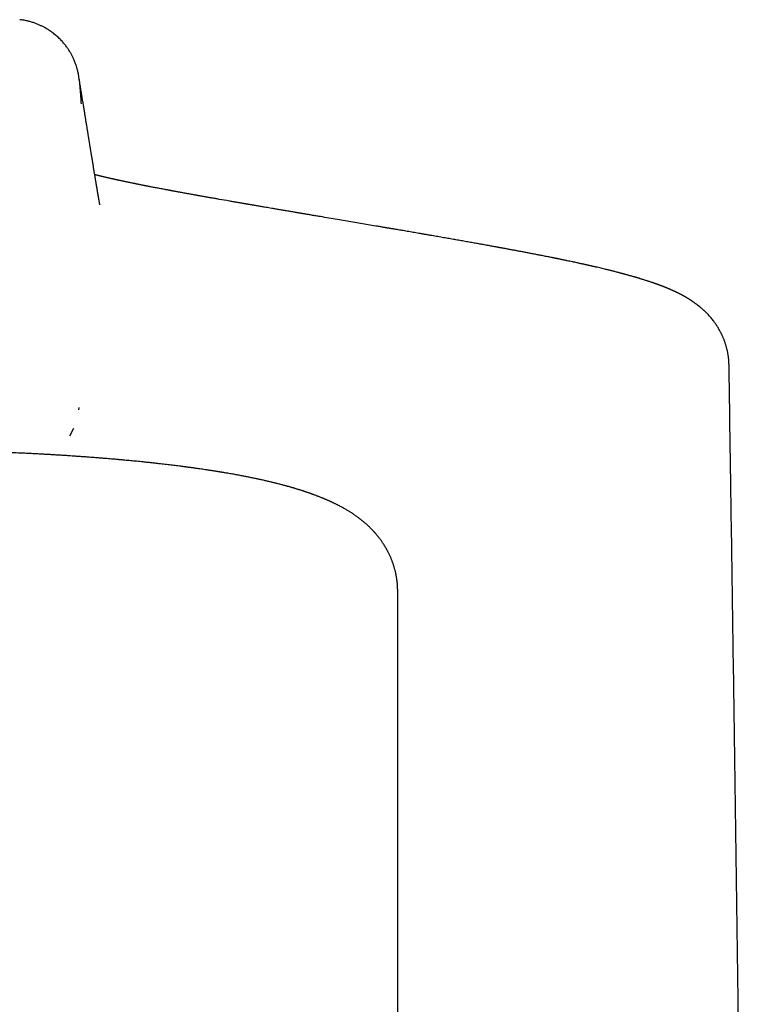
# Model space of a CAD drawing. Header units: millimetres. Extents: x 8 to 820, y 12 to 524.
# Tile 26 of 27: x 407 to 426, y 497 to 524. Entities that reach past the tile are written whole.
import ezdxf

# ---------------------------------------------------------------- set-up
doc = ezdxf.new("R2010")
doc.units = ezdxf.units.MM

msp = doc.modelspace()

# ---------------------------------------------------------------- linework, layer by layer
at = {"color": 7, "linetype": 'Continuous', "lineweight": 30}
for p, q in [((408.413, 513.19), (408.403, 513.132)), ((408.267, 512.628), (408.156, 512.422)), ((416.968, 508.256), (416.966, 508.27)), ((416.968, 492.451), (416.968, 508.256))]:
    msp.add_line(p, q, dxfattribs=at)
for points, knots in [([(408.369, 522.278), (408.369, 522.279), (408.365, 522.293), (408.359, 522.316), (408.349, 522.349), (408.332, 522.401), (408.306, 522.473), (408.27, 522.559), (408.232, 522.639), (408.191, 522.713), (408.145, 522.789), (408.092, 522.867), (408.033, 522.945), (407.964, 523.027), (407.885, 523.109), (407.797, 523.189), (407.705, 523.262), (407.609, 523.329), (407.522, 523.382), (407.443, 523.424), (407.371, 523.459), (407.293, 523.492), (407.208, 523.524), (407.117, 523.553), (407.02, 523.578), (406.921, 523.598), (406.854, 523.606), (406.822, 523.61)], [0, 0, 0, 0, 0.001708, 0.019197, 0.034007, 0.048674, 0.094751, 0.140914, 0.177563, 0.216436, 0.257575, 0.301012, 0.34677, 0.393508, 0.449005, 0.503857, 0.558052, 0.611583, 0.664474, 0.698831, 0.735617, 0.774829, 0.816457, 0.860492, 0.906912, 0.955682, 1, 1, 1, 1]), ([(408.421, 521.983), (408.418, 522.009), (408.413, 522.056), (408.403, 522.124), (408.392, 522.183), (408.38, 522.234), (408.372, 522.265), (408.369, 522.278)], [0, 0, 0, 0, 0.253318, 0.481432, 0.684072, 0.861051, 1, 1, 1, 1]), ([(408.972, 518.639), (408.972, 518.641), (408.97, 518.653), (408.966, 518.673), (408.962, 518.699), (408.958, 518.724), (408.953, 518.749), (408.949, 518.773), (408.945, 518.796), (408.942, 518.818), (408.938, 518.842), (408.934, 518.866), (408.929, 518.89), (408.925, 518.914), (408.922, 518.937), (408.918, 518.959), (408.914, 518.98), (408.911, 519.001), (408.908, 519.02), (408.904, 519.039), (408.901, 519.057), (408.899, 519.073), (408.896, 519.089), (408.894, 519.104), (408.891, 519.117), (408.889, 519.13), (408.887, 519.142), (408.885, 519.152), (408.884, 519.162), (408.883, 519.17), (408.881, 519.177), (408.88, 519.185), (408.878, 519.198), (408.875, 519.217), (408.87, 519.242), (408.866, 519.268), (408.861, 519.297), (408.856, 519.329), (408.851, 519.36), (408.846, 519.392), (408.841, 519.422), (408.835, 519.453), (408.83, 519.485), (408.825, 519.517), (408.819, 519.555), (408.811, 519.599), (408.803, 519.65), (408.795, 519.702), (408.786, 519.755), (408.777, 519.808), (408.768, 519.863), (408.761, 519.907), (408.755, 519.942), (408.751, 519.965), (408.747, 519.99), (408.743, 520.015), (408.739, 520.041), (408.735, 520.067), (408.73, 520.094), (408.726, 520.122), (408.721, 520.151), (408.716, 520.181), (408.711, 520.212), (408.706, 520.244), (408.701, 520.277), (408.695, 520.31), (408.69, 520.345), (408.684, 520.38), (408.678, 520.416), (408.672, 520.453), (408.666, 520.491), (408.66, 520.53), (408.654, 520.569), (408.647, 520.61), (408.64, 520.652), (408.633, 520.697), (408.625, 520.745), (408.617, 520.793), (408.609, 520.843), (408.601, 520.892), (408.594, 520.94), (408.586, 520.988), (408.578, 521.037), (408.57, 521.086), (408.562, 521.136), (408.554, 521.187), (408.545, 521.241), (408.536, 521.297), (408.527, 521.356), (408.517, 521.416), (408.507, 521.477), (408.497, 521.539), (408.487, 521.602), (408.477, 521.666), (408.466, 521.731), (408.456, 521.796), (408.445, 521.862), (408.434, 521.929), (408.423, 521.996), (408.414, 522.056), (408.407, 522.094), (408.405, 522.109)], [0, 0, 0, 0, 0.002646, 0.011092, 0.019334, 0.027372, 0.035206, 0.0427, 0.049998, 0.057099, 0.064003, 0.071965, 0.079648, 0.087052, 0.094177, 0.101022, 0.107588, 0.113875, 0.119883, 0.125612, 0.131062, 0.136232, 0.141124, 0.14548, 0.149588, 0.153447, 0.157059, 0.160422, 0.163097, 0.16559, 0.167903, 0.170035, 0.17203, 0.179983, 0.187291, 0.194796, 0.203986, 0.213454, 0.223199, 0.232136, 0.241268, 0.250498, 0.259817, 0.269225, 0.278723, 0.293431, 0.308349, 0.323475, 0.338809, 0.354351, 0.370103, 0.386062, 0.392782, 0.399549, 0.4065, 0.41368, 0.421089, 0.428588, 0.436308, 0.44425, 0.452412, 0.460969, 0.469755, 0.478772, 0.488018, 0.497495, 0.507201, 0.517137, 0.527304, 0.5377, 0.548327, 0.559183, 0.570269, 0.581586, 0.593132, 0.606099, 0.619343, 0.632866, 0.646668, 0.660747, 0.673788, 0.687059, 0.70056, 0.714291, 0.728251, 0.742442, 0.756863, 0.772991, 0.789397, 0.806082, 0.823045, 0.840286, 0.857805, 0.875602, 0.893678, 0.912032, 0.930663, 0.949233, 0.968072, 0.987178, 1, 1, 1, 1]), ([(408.421, 521.979), (408.434, 521.834), (408.451, 521.625), (408.466, 521.415), (408.471, 521.351)], [0, 0, 0, 0, 0.697172, 1, 1, 1, 1]), ([(421.5, 517.139), (421.494, 517.141), (421.471, 517.146), (421.432, 517.154), (421.385, 517.163), (421.344, 517.172), (421.307, 517.179), (421.276, 517.186), (421.248, 517.191), (421.225, 517.196), (421.205, 517.2), (421.186, 517.204), (421.167, 517.208), (421.147, 517.212), (421.125, 517.216), (421.093, 517.223), (421.05, 517.231), (420.994, 517.242), (420.934, 517.254), (420.873, 517.266), (420.798, 517.281), (420.709, 517.298), (420.605, 517.319), (420.498, 517.339), (420.388, 517.36), (420.277, 517.381), (420.187, 517.398), (420.119, 517.411), (420.072, 517.42), (420.025, 517.428), (419.978, 517.437), (419.933, 517.445), (419.892, 517.453), (419.856, 517.46), (419.827, 517.465), (419.803, 517.469), (419.785, 517.473), (419.771, 517.475), (419.76, 517.477), (419.749, 517.479), (419.737, 517.481), (419.719, 517.485), (419.695, 517.489), (419.664, 517.495), (419.628, 517.501), (419.587, 517.509), (419.541, 517.517), (419.49, 517.526), (419.436, 517.536), (419.36, 517.55), (419.262, 517.568), (419.142, 517.589), (419.015, 517.612), (418.883, 517.635), (418.745, 517.66), (418.604, 517.685), (418.46, 517.71), (418.313, 517.736), (418.161, 517.762), (418.004, 517.79), (417.868, 517.813), (417.755, 517.833), (417.667, 517.848), (417.581, 517.863), (417.499, 517.877), (417.421, 517.891), (417.342, 517.904), (417.264, 517.918), (417.187, 517.931), (417.116, 517.943), (417.047, 517.955), (416.982, 517.966), (416.922, 517.976), (416.868, 517.985), (416.822, 517.993), (416.785, 518), (416.754, 518.005), (416.73, 518.009), (416.712, 518.012), (416.699, 518.014), (416.688, 518.016), (416.673, 518.019), (416.654, 518.022), (416.632, 518.026), (416.603, 518.03), (416.568, 518.036), (416.526, 518.044), (416.478, 518.052), (416.428, 518.06), (416.327, 518.077), (416.105, 518.115), (415.762, 518.173), (415.334, 518.246), (415.025, 518.298), (414.833, 518.33), (414.774, 518.34), (414.715, 518.35), (414.657, 518.36), (414.603, 518.369), (414.556, 518.377), (414.516, 518.384), (414.483, 518.39), (414.453, 518.395), (414.427, 518.399), (414.405, 518.403), (414.387, 518.406), (414.368, 518.409), (414.347, 518.413), (414.32, 518.417), (414.286, 518.423), (414.246, 518.43), (414.201, 518.437), (414.153, 518.446), (414.101, 518.454), (414.045, 518.464), (413.986, 518.474), (413.911, 518.487), (413.82, 518.502), (413.721, 518.519), (413.63, 518.534), (413.548, 518.548), (413.471, 518.562), (413.389, 518.575), (413.301, 518.591), (413.202, 518.607), (413.124, 518.621), (413.067, 518.631), (413.033, 518.637), (413.001, 518.642), (412.972, 518.647), (412.947, 518.651), (412.926, 518.655), (412.909, 518.658), (412.894, 518.66), (412.879, 518.663), (412.861, 518.666), (412.84, 518.67), (412.815, 518.674), (412.787, 518.679), (412.755, 518.684), (412.719, 518.691), (412.679, 518.698), (412.635, 518.705), (412.589, 518.713), (412.542, 518.721), (412.496, 518.729), (412.373, 518.751), (412.25, 518.772), (412.125, 518.794), (412.074, 518.803), (412.024, 518.812), (411.98, 518.82), (411.941, 518.826), (411.908, 518.832), (411.88, 518.837), (411.854, 518.842), (411.828, 518.847), (411.798, 518.852), (411.764, 518.858), (411.725, 518.865), (411.685, 518.872), (411.645, 518.879), (411.605, 518.886), (411.566, 518.893), (411.527, 518.9), (411.489, 518.907), (411.449, 518.914), (411.407, 518.922), (411.36, 518.93), (411.31, 518.939), (411.256, 518.949), (411.198, 518.96), (411.146, 518.969), (411.103, 518.977), (411.069, 518.983), (411.038, 518.989), (411.009, 518.994), (410.984, 518.999), (410.961, 519.003), (410.941, 519.007), (410.925, 519.01), (410.91, 519.013), (410.895, 519.016), (410.877, 519.019), (410.856, 519.023), (410.83, 519.028), (410.802, 519.033), (410.772, 519.039), (410.741, 519.044), (410.698, 519.052), (410.644, 519.063), (410.579, 519.075), (410.52, 519.086), (410.464, 519.097), (410.413, 519.107), (410.368, 519.115), (410.328, 519.123), (410.294, 519.13), (410.264, 519.136), (410.239, 519.141), (410.22, 519.144), (410.207, 519.147), (410.195, 519.149), (410.18, 519.152), (410.162, 519.156), (410.139, 519.16), (410.11, 519.166), (410.076, 519.173), (410.043, 519.179), (410.009, 519.186), (409.977, 519.193), (409.948, 519.199), (409.921, 519.204), (409.898, 519.209), (409.87, 519.214), (409.837, 519.221), (409.796, 519.23), (409.752, 519.239), (409.708, 519.248), (409.664, 519.257), (409.629, 519.265), (409.601, 519.271), (409.578, 519.276), (409.555, 519.28), (409.533, 519.285), (409.512, 519.29), (409.493, 519.294), (409.473, 519.298), (409.449, 519.303), (409.423, 519.309), (409.395, 519.315), (409.369, 519.321), (409.344, 519.327), (409.321, 519.332), (409.296, 519.337), (409.268, 519.344), (409.236, 519.351), (409.202, 519.359), (409.171, 519.366), (409.145, 519.372), (409.123, 519.377), (409.103, 519.382), (409.082, 519.387), (409.059, 519.392), (409.035, 519.398), (409.008, 519.405), (408.982, 519.411), (408.957, 519.417), (408.934, 519.423), (408.913, 519.428), (408.895, 519.433), (408.878, 519.437), (408.861, 519.441), (408.847, 519.445), (408.839, 519.447), (408.836, 519.448)], [0, 0, 0, 0, 0.00161, 0.005774, 0.009543, 0.012918, 0.015847, 0.018395, 0.020561, 0.022346, 0.023973, 0.0254, 0.026915, 0.028516, 0.030203, 0.031978, 0.036072, 0.040536, 0.045176, 0.049957, 0.054879, 0.062465, 0.070364, 0.078522, 0.086703, 0.094879, 0.103052, 0.106483, 0.109913, 0.113342, 0.116771, 0.120113, 0.12308, 0.12565, 0.127823, 0.129436, 0.130727, 0.131698, 0.132386, 0.133132, 0.13402, 0.135051, 0.136946, 0.139188, 0.141778, 0.144716, 0.148002, 0.151636, 0.155576, 0.15964, 0.167764, 0.176264, 0.185143, 0.194401, 0.204037, 0.214052, 0.223843, 0.233972, 0.244439, 0.255244, 0.266389, 0.272436, 0.27855, 0.284458, 0.290091, 0.295452, 0.300538, 0.30618, 0.311441, 0.31632, 0.320818, 0.325466, 0.32962, 0.333281, 0.336449, 0.338966, 0.341051, 0.342704, 0.34402, 0.344609, 0.345364, 0.346385, 0.347673, 0.349228, 0.35105, 0.353588, 0.356511, 0.359818, 0.363333, 0.366854, 0.380749, 0.409256, 0.438077, 0.470251, 0.474452, 0.478651, 0.482847, 0.487012, 0.490872, 0.494352, 0.497035, 0.499438, 0.501564, 0.503411, 0.50498, 0.50627, 0.507358, 0.508887, 0.510863, 0.513287, 0.516159, 0.519478, 0.522877, 0.526643, 0.530779, 0.535098, 0.53931, 0.547265, 0.554797, 0.561165, 0.567195, 0.572888, 0.578243, 0.58532, 0.592651, 0.600234, 0.602845, 0.605485, 0.607988, 0.61018, 0.612059, 0.613628, 0.614884, 0.615924, 0.616998, 0.618344, 0.61996, 0.621848, 0.624007, 0.626436, 0.629137, 0.632258, 0.635676, 0.63929, 0.642899, 0.646497, 0.650085, 0.67139, 0.67553, 0.679656, 0.683664, 0.68729, 0.690282, 0.692938, 0.695256, 0.697242, 0.699245, 0.70148, 0.704411, 0.707656, 0.710977, 0.714253, 0.71755, 0.720802, 0.724007, 0.727167, 0.730357, 0.733894, 0.737814, 0.742027, 0.746608, 0.751555, 0.756871, 0.759802, 0.76278, 0.765534, 0.768027, 0.770258, 0.772227, 0.773935, 0.775381, 0.776565, 0.777776, 0.779363, 0.78133, 0.78353, 0.786066, 0.78886, 0.791617, 0.79431, 0.800541, 0.806402, 0.811894, 0.817017, 0.82177, 0.826137, 0.829827, 0.833093, 0.835935, 0.838353, 0.840347, 0.84128, 0.842341, 0.843746, 0.845496, 0.847589, 0.850717, 0.85402, 0.85749, 0.860729, 0.864052, 0.867093, 0.869781, 0.872114, 0.874333, 0.878185, 0.882417, 0.887107, 0.89208, 0.896748, 0.901075, 0.903584, 0.906118, 0.908678, 0.911156, 0.913454, 0.915579, 0.91782, 0.920329, 0.923524, 0.926897, 0.930025, 0.932887, 0.935571, 0.938462, 0.941601, 0.946036, 0.950245, 0.954161, 0.957638, 0.96007, 0.962674, 0.965451, 0.968435, 0.971704, 0.975261, 0.979037, 0.98247, 0.985779, 0.988753, 0.991379, 0.993757, 0.996117, 0.99894, 1, 1, 1, 1]), ([(425.86, 514.329), (425.86, 514.335), (425.86, 514.348), (425.859, 514.371), (425.858, 514.4), (425.856, 514.432), (425.854, 514.464), (425.851, 514.493), (425.848, 514.522), (425.844, 514.551), (425.84, 514.584), (425.835, 514.618), (425.828, 514.657), (425.82, 514.698), (425.81, 514.741), (425.801, 514.781), (425.791, 514.817), (425.782, 514.85), (425.773, 514.879), (425.764, 514.907), (425.755, 514.934), (425.745, 514.965), (425.732, 514.998), (425.719, 515.034), (425.705, 515.067), (425.692, 515.096), (425.68, 515.123), (425.669, 515.146), (425.659, 515.169), (425.647, 515.192), (425.633, 515.22), (425.614, 515.255), (425.591, 515.296), (425.569, 515.333), (425.551, 515.363), (425.537, 515.385), (425.524, 515.405), (425.51, 515.425), (425.495, 515.447), (425.479, 515.47), (425.463, 515.491), (425.442, 515.52), (425.414, 515.556), (425.379, 515.599), (425.344, 515.639), (425.308, 515.679), (425.272, 515.717), (425.236, 515.753), (425.206, 515.781), (425.184, 515.802), (425.17, 515.815), (425.157, 515.827), (425.146, 515.837), (425.136, 515.846), (425.125, 515.855), (425.114, 515.865), (425.102, 515.875), (425.091, 515.885), (425.081, 515.893), (425.073, 515.899), (425.066, 515.905), (425.059, 515.911), (425.05, 515.917), (425.041, 515.925), (425.03, 515.933), (425.016, 515.945), (424.998, 515.958), (424.977, 515.974), (424.955, 515.99), (424.932, 516.007), (424.911, 516.022), (424.893, 516.034), (424.878, 516.044), (424.865, 516.053), (424.851, 516.062), (424.835, 516.073), (424.818, 516.084), (424.802, 516.094), (424.79, 516.102), (424.779, 516.109), (424.769, 516.115), (424.759, 516.121), (424.749, 516.127), (424.737, 516.134), (424.723, 516.143), (424.706, 516.152), (424.689, 516.162), (424.672, 516.172), (424.657, 516.18), (424.643, 516.188), (424.631, 516.195), (424.621, 516.201), (424.611, 516.206), (424.602, 516.211), (424.592, 516.216), (424.582, 516.221), (424.572, 516.227), (424.561, 516.232), (424.548, 516.239), (424.534, 516.246), (424.519, 516.254), (424.503, 516.262), (424.489, 516.269), (424.475, 516.276), (424.461, 516.282), (424.449, 516.289), (424.437, 516.294), (424.425, 516.3), (424.411, 516.307), (424.395, 516.314), (424.378, 516.322), (424.361, 516.33), (424.343, 516.338), (424.326, 516.345), (424.31, 516.352), (424.295, 516.359), (424.278, 516.367), (424.261, 516.374), (424.245, 516.381), (424.23, 516.387), (424.217, 516.393), (424.204, 516.398), (424.193, 516.402), (424.182, 516.407), (424.17, 516.412), (424.157, 516.417), (424.142, 516.423), (424.126, 516.43), (424.108, 516.436), (424.09, 516.444), (424.072, 516.45), (424.056, 516.457), (424.043, 516.462), (424.032, 516.466), (424.023, 516.469), (424.014, 516.473), (424.004, 516.477), (423.992, 516.481), (423.977, 516.486), (423.962, 516.492), (423.949, 516.497), (423.937, 516.501), (423.927, 516.505), (423.917, 516.508), (423.906, 516.512), (423.893, 516.517), (423.878, 516.522), (423.861, 516.528), (423.842, 516.535), (423.822, 516.542), (423.805, 516.547), (423.785, 516.555), (423.759, 516.563), (423.727, 516.574), (423.693, 516.585), (423.658, 516.597), (423.618, 516.609), (423.576, 516.623), (423.533, 516.636), (423.5, 516.646), (423.474, 516.654), (423.454, 516.66), (423.436, 516.666), (423.419, 516.671), (423.404, 516.675), (423.389, 516.68), (423.372, 516.685), (423.353, 516.69), (423.332, 516.696), (423.308, 516.703), (423.282, 516.711), (423.254, 516.719), (423.227, 516.727), (423.198, 516.735), (423.171, 516.742), (423.144, 516.75), (423.118, 516.757), (423.09, 516.765), (423.064, 516.772), (423.039, 516.778), (423.018, 516.784), (422.999, 516.789), (422.98, 516.794), (422.958, 516.8), (422.935, 516.806), (422.908, 516.813), (422.875, 516.822), (422.837, 516.832), (422.796, 516.842), (422.757, 516.852), (422.721, 516.861), (422.686, 516.87), (422.65, 516.879), (422.611, 516.889), (422.569, 516.899), (422.518, 516.911), (422.459, 516.926), (422.39, 516.942), (422.331, 516.956), (422.283, 516.967), (422.246, 516.976), (422.21, 516.984), (422.174, 516.992), (422.143, 516.999), (422.115, 517.006), (422.092, 517.011), (422.072, 517.015), (422.056, 517.019), (422.042, 517.022), (422.031, 517.025), (422.019, 517.027), (422.004, 517.03), (421.986, 517.035), (421.963, 517.04), (421.935, 517.046), (421.903, 517.053), (421.865, 517.061), (421.821, 517.071), (421.772, 517.082), (421.717, 517.093), (421.656, 517.107), (421.589, 517.121), (421.537, 517.132), (421.506, 517.138), (421.5, 517.139)], [0, 0, 0, 0, 0.00204, 0.0046, 0.007447, 0.011959, 0.015351, 0.018573, 0.021682, 0.025234, 0.028759, 0.032714, 0.037138, 0.042033, 0.047193, 0.051987, 0.056364, 0.060319, 0.063849, 0.066993, 0.070452, 0.074234, 0.07852, 0.083252, 0.087663, 0.091656, 0.095078, 0.098311, 0.101353, 0.104408, 0.107938, 0.113308, 0.119526, 0.125994, 0.12996, 0.133413, 0.136382, 0.139587, 0.14333, 0.147368, 0.150873, 0.154272, 0.162544, 0.170576, 0.178319, 0.186644, 0.19496, 0.202933, 0.211296, 0.214907, 0.218118, 0.220929, 0.223659, 0.225761, 0.228184, 0.230927, 0.233845, 0.236398, 0.23876, 0.240606, 0.242018, 0.24362, 0.24554, 0.247778, 0.250334, 0.253078, 0.258056, 0.262639, 0.268077, 0.273727, 0.279053, 0.283427, 0.286846, 0.28951, 0.29294, 0.297134, 0.301583, 0.305335, 0.30841, 0.311054, 0.313541, 0.315871, 0.318226, 0.321172, 0.324747, 0.328951, 0.3334, 0.33761, 0.341568, 0.345057, 0.348111, 0.35073, 0.352993, 0.355419, 0.35787, 0.360346, 0.362847, 0.365603, 0.368902, 0.372512, 0.376563, 0.380531, 0.384259, 0.387745, 0.391312, 0.394519, 0.397367, 0.400315, 0.403964, 0.408297, 0.412662, 0.416735, 0.421691, 0.42603, 0.429865, 0.433814, 0.438036, 0.442975, 0.446749, 0.450722, 0.454245, 0.457249, 0.459848, 0.46259, 0.465542, 0.468794, 0.472534, 0.476795, 0.481429, 0.485685, 0.490528, 0.494544, 0.497982, 0.500396, 0.502621, 0.504666, 0.507045, 0.510067, 0.513732, 0.517845, 0.521091, 0.523919, 0.526331, 0.528495, 0.531144, 0.534363, 0.538138, 0.541908, 0.547238, 0.551843, 0.555756, 0.559429, 0.566581, 0.574066, 0.582315, 0.590143, 0.599003, 0.610052, 0.619158, 0.627969, 0.632272, 0.636839, 0.641052, 0.644801, 0.648087, 0.650993, 0.654709, 0.658893, 0.663544, 0.668324, 0.674698, 0.680538, 0.686083, 0.69205, 0.698501, 0.703541, 0.708988, 0.71484, 0.720474, 0.725446, 0.729755, 0.733403, 0.737199, 0.741474, 0.746231, 0.75147, 0.757136, 0.765955, 0.774035, 0.781411, 0.788355, 0.794931, 0.801604, 0.808905, 0.816834, 0.82535, 0.837247, 0.849713, 0.862745, 0.869086, 0.875552, 0.882145, 0.888471, 0.894114, 0.898651, 0.902623, 0.906031, 0.908874, 0.911153, 0.91287, 0.914652, 0.917218, 0.920421, 0.924261, 0.928825, 0.934282, 0.940636, 0.947885, 0.95603, 0.96507, 0.975005, 0.985633, 0.997123, 1, 1, 1, 1]), ([(426.297, 482.544), (426.292, 482.917), (426.274, 484.443), (426.24, 487.122), (426.196, 490.58), (426.15, 494.038), (426.103, 497.495), (426.056, 500.952), (426.007, 504.407), (425.957, 507.862), (425.908, 511.169), (425.876, 513.324), (425.86, 514.329)], [0, 0, 0, 0, 0.035148, 0.143889, 0.252631, 0.361374, 0.470118, 0.578862, 0.687605, 0.796346, 0.905085, 1, 1, 1, 1]), ([(416.967, 508.27), (416.967, 508.283), (416.967, 508.307), (416.966, 508.339), (416.965, 508.365), (416.964, 508.387), (416.963, 508.407), (416.961, 508.426), (416.96, 508.445), (416.957, 508.477), (416.953, 508.516), (416.947, 508.561), (416.942, 508.6), (416.936, 508.636), (416.93, 508.671), (416.923, 508.704), (416.917, 508.735), (416.909, 508.768), (416.901, 508.805), (416.891, 508.842), (416.881, 508.878), (416.872, 508.911), (416.862, 508.943), (416.852, 508.973), (416.842, 509.003), (416.832, 509.031), (416.823, 509.056), (416.814, 509.082), (416.802, 509.111), (416.788, 509.146), (416.771, 509.184), (416.755, 509.221), (416.739, 509.255), (416.723, 509.288), (416.707, 509.319), (416.692, 509.346), (416.681, 509.368), (416.672, 509.385), (416.663, 509.399), (416.654, 509.416), (416.642, 509.437), (416.624, 509.467), (416.601, 509.503), (416.576, 509.542), (416.553, 509.577), (416.531, 509.607), (416.513, 509.633), (416.497, 509.655), (416.48, 509.677), (416.463, 509.699), (416.448, 509.719), (416.433, 509.738), (416.417, 509.758), (416.4, 509.778), (416.385, 509.795), (416.374, 509.809), (416.364, 509.819), (416.356, 509.829), (416.347, 509.839), (416.336, 509.851), (416.323, 509.866), (416.304, 509.885), (416.283, 509.908), (416.257, 509.935), (416.232, 509.96), (416.207, 509.984), (416.181, 510.009), (416.152, 510.036), (416.12, 510.065), (416.087, 510.094), (416.058, 510.119), (416.031, 510.141), (416.007, 510.16), (415.985, 510.178), (415.961, 510.197), (415.935, 510.217), (415.905, 510.239), (415.873, 510.263), (415.838, 510.287), (415.804, 510.311), (415.772, 510.333), (415.742, 510.353), (415.714, 510.371), (415.686, 510.389), (415.655, 510.408), (415.621, 510.429), (415.585, 510.45), (415.548, 510.472), (415.508, 510.494), (415.468, 510.516), (415.427, 510.539), (415.392, 510.557), (415.363, 510.572), (415.338, 510.584), (415.312, 510.597), (415.284, 510.611), (415.255, 510.625), (415.23, 510.637), (415.208, 510.647), (415.19, 510.656), (415.173, 510.664), (415.156, 510.672), (415.137, 510.68), (415.116, 510.689), (415.094, 510.699), (415.069, 510.71), (415.045, 510.721), (415.022, 510.731), (415.002, 510.739), (414.983, 510.747), (414.965, 510.754), (414.946, 510.762), (414.919, 510.773), (414.887, 510.786), (414.853, 510.799), (414.822, 510.811), (414.791, 510.823), (414.756, 510.836), (414.722, 510.849), (414.691, 510.861), (414.666, 510.869), (414.646, 510.877), (414.627, 510.883), (414.607, 510.89), (414.583, 510.899), (414.554, 510.909), (414.526, 510.918), (414.502, 510.926), (414.485, 510.932), (414.47, 510.937), (414.456, 510.942), (414.437, 510.948), (414.413, 510.956), (414.384, 510.965), (414.356, 510.974), (414.33, 510.982), (414.307, 510.989), (414.284, 510.996), (414.259, 511.004), (414.232, 511.012), (414.207, 511.02), (414.185, 511.026), (414.166, 511.032), (414.144, 511.038), (414.118, 511.046), (414.088, 511.055), (414.057, 511.063), (414.028, 511.072), (413.999, 511.08), (413.968, 511.088), (413.934, 511.098), (413.895, 511.108), (413.853, 511.119), (413.806, 511.132), (413.76, 511.144), (413.716, 511.155), (413.676, 511.165), (413.639, 511.174), (413.599, 511.184), (413.556, 511.194), (413.51, 511.205), (413.461, 511.216), (413.413, 511.227), (413.367, 511.238), (413.325, 511.247), (413.286, 511.256), (413.249, 511.264), (413.214, 511.272), (413.175, 511.28), (413.132, 511.289), (413.085, 511.299), (413.036, 511.309), (412.987, 511.319), (412.937, 511.329), (412.889, 511.338), (412.84, 511.348), (412.789, 511.357), (412.736, 511.367), (412.681, 511.378), (412.624, 511.388), (412.564, 511.399), (412.501, 511.41), (412.442, 511.421), (412.388, 511.43), (412.343, 511.437), (412.303, 511.444), (412.273, 511.449), (412.252, 511.453), (412.237, 511.455), (412.221, 511.458), (412.202, 511.461), (412.178, 511.465), (412.149, 511.469), (412.115, 511.475), (412.079, 511.481), (412.041, 511.487), (412.005, 511.492), (411.965, 511.499), (411.921, 511.505), (411.873, 511.513), (411.823, 511.52), (411.765, 511.529), (411.695, 511.539), (411.616, 511.551), (411.544, 511.561), (411.483, 511.569), (411.437, 511.576), (411.394, 511.581), (411.356, 511.586), (411.324, 511.591), (411.296, 511.594), (411.274, 511.597), (411.255, 511.6), (411.235, 511.603), (411.21, 511.606), (411.18, 511.61), (411.145, 511.614), (411.096, 511.62), (411.033, 511.628), (410.958, 511.638), (410.882, 511.647), (410.805, 511.656), (410.725, 511.666), (410.642, 511.675), (410.554, 511.685), (410.46, 511.696), (410.359, 511.707), (410.251, 511.718), (410.146, 511.729), (410.048, 511.739), (409.962, 511.748), (409.879, 511.756), (409.798, 511.764), (409.721, 511.771), (409.655, 511.777), (409.601, 511.782), (409.562, 511.786), (409.529, 511.789), (409.5, 511.791), (409.47, 511.794), (409.431, 511.797), (409.381, 511.802), (409.316, 511.807), (409.242, 511.814), (409.159, 511.821), (409.066, 511.828), (408.964, 511.837), (408.848, 511.846), (408.725, 511.855), (408.6, 511.864), (408.483, 511.873), (408.375, 511.88), (408.275, 511.887), (408.189, 511.893), (408.116, 511.898), (408.055, 511.902), (407.995, 511.906), (407.934, 511.909), (407.868, 511.914), (407.789, 511.918), (407.695, 511.924), (407.584, 511.93), (407.466, 511.937), (407.34, 511.944), (407.207, 511.951), (407.068, 511.958), (406.886, 511.967), (406.661, 511.977), (406.392, 511.988), (406.171, 511.997), (405.999, 512.003), (405.88, 512.007), (405.762, 512.01), (405.652, 512.014), (405.551, 512.017), (405.461, 512.019), (405.387, 512.021), (405.327, 512.023), (405.279, 512.024), (405.239, 512.025), (405.205, 512.026), (405.177, 512.027), (405.15, 512.027), (405.117, 512.028), (405.077, 512.029), (405.027, 512.03), (404.969, 512.031), (404.903, 512.033), (404.83, 512.034), (404.75, 512.036), (404.662, 512.037), (404.568, 512.039), (404.429, 512.041), (404.25, 512.044), (404.033, 512.046), (403.864, 512.047), (403.739, 512.048), (403.655, 512.049), (403.571, 512.049), (403.484, 512.05), (403.392, 512.05), (403.292, 512.05), (403.185, 512.05), (403.07, 512.05), (402.938, 512.05), (402.79, 512.049), (402.622, 512.048), (402.444, 512.047), (402.256, 512.045), (402.095, 512.043), (401.998, 512.041), (401.968, 512.041)], [0, 0, 0, 0, 0.00191, 0.003456, 0.004649, 0.005707, 0.006706, 0.007665, 0.008672, 0.009742, 0.013073, 0.015745, 0.017854, 0.020142, 0.022345, 0.024359, 0.026123, 0.028202, 0.030571, 0.032944, 0.035239, 0.037381, 0.039352, 0.0413, 0.043331, 0.045206, 0.046834, 0.048327, 0.050387, 0.052799, 0.055428, 0.058189, 0.060513, 0.062849, 0.065136, 0.067259, 0.068959, 0.069989, 0.070967, 0.072253, 0.073853, 0.075765, 0.079265, 0.082399, 0.085248, 0.087854, 0.090118, 0.091698, 0.093801, 0.095895, 0.09763, 0.099153, 0.101, 0.103223, 0.104763, 0.106051, 0.107087, 0.107882, 0.108798, 0.11002, 0.111547, 0.113274, 0.116037, 0.118733, 0.121732, 0.124333, 0.126766, 0.129964, 0.133747, 0.137212, 0.14052, 0.143286, 0.145716, 0.148067, 0.150451, 0.153375, 0.156459, 0.159892, 0.163698, 0.167426, 0.170828, 0.173955, 0.176888, 0.179758, 0.18298, 0.186593, 0.190531, 0.194541, 0.198366, 0.203011, 0.207194, 0.211376, 0.213896, 0.216329, 0.219036, 0.222037, 0.225271, 0.22782, 0.229998, 0.231813, 0.23353, 0.235222, 0.237134, 0.239266, 0.241595, 0.244068, 0.246678, 0.249097, 0.251021, 0.25275, 0.254545, 0.256444, 0.25865, 0.262539, 0.26602, 0.268695, 0.271652, 0.275055, 0.27894, 0.281653, 0.283995, 0.285947, 0.28758, 0.289262, 0.29162, 0.294331, 0.297528, 0.29945, 0.301047, 0.30232, 0.30357, 0.305095, 0.307507, 0.310326, 0.312987, 0.315291, 0.317316, 0.319247, 0.32148, 0.324026, 0.326403, 0.328278, 0.329754, 0.331472, 0.33398, 0.336727, 0.339352, 0.341861, 0.344299, 0.346679, 0.349779, 0.352935, 0.356569, 0.360498, 0.364473, 0.368105, 0.371239, 0.374114, 0.377238, 0.38072, 0.384488, 0.388207, 0.392178, 0.395558, 0.398878, 0.401895, 0.40463, 0.407153, 0.409983, 0.413241, 0.416795, 0.420406, 0.424069, 0.427689, 0.431158, 0.434478, 0.438229, 0.442021, 0.44587, 0.449797, 0.453958, 0.458398, 0.462773, 0.466067, 0.469248, 0.471961, 0.474138, 0.475232, 0.476127, 0.47714, 0.478409, 0.479933, 0.481891, 0.484155, 0.486663, 0.489108, 0.491446, 0.493678, 0.496972, 0.500003, 0.502777, 0.506672, 0.511097, 0.516053, 0.521537, 0.524477, 0.527412, 0.530035, 0.532334, 0.53431, 0.535963, 0.537292, 0.5383, 0.539453, 0.540937, 0.542756, 0.54491, 0.547229, 0.551645, 0.55609, 0.560564, 0.565066, 0.569606, 0.574456, 0.57942, 0.584764, 0.590487, 0.596589, 0.603069, 0.608023, 0.612787, 0.61736, 0.621743, 0.625937, 0.629866, 0.632476, 0.634622, 0.636304, 0.637749, 0.639323, 0.641033, 0.643984, 0.647416, 0.651329, 0.655722, 0.660594, 0.665945, 0.671774, 0.678649, 0.685071, 0.691041, 0.696559, 0.701626, 0.706244, 0.709556, 0.712592, 0.715492, 0.71857, 0.721836, 0.72529, 0.730398, 0.735868, 0.741698, 0.747889, 0.754439, 0.761273, 0.768171, 0.780948, 0.793897, 0.807015, 0.812689, 0.818394, 0.824095, 0.829382, 0.834138, 0.838364, 0.842062, 0.844596, 0.846805, 0.84869, 0.85025, 0.851489, 0.852614, 0.854019, 0.855962, 0.858276, 0.860962, 0.864019, 0.867447, 0.871176, 0.875261, 0.879699, 0.88422, 0.894668, 0.904673, 0.914235, 0.91819, 0.922065, 0.925859, 0.929781, 0.934079, 0.938667, 0.943616, 0.948926, 0.954596, 0.961813, 0.969536, 0.977763, 0.98649, 0.995716, 1, 1, 1, 1])]:
    msp.add_open_spline(points, degree=3, knots=knots, dxfattribs=at)

doc.saveas('drawing.dxf')
